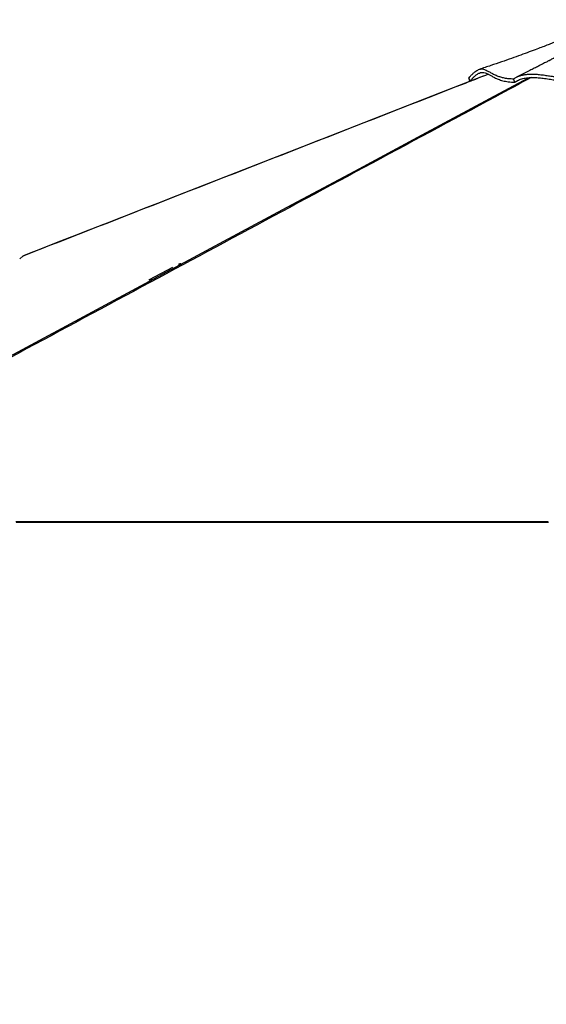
# Model space of a CAD drawing. Header units: millimetres. Extents: x 20 to 26560, y 40 to 18133.
# Tile 42 of 97: x 11083 to 12641, y 4591 to 7503. Entities that reach past the tile are written whole.
import ezdxf

# ---------------------------------------------------------------- set-up
doc = ezdxf.new("R2010")
doc.units = ezdxf.units.MM
doc.header["$LTSCALE"] = 2
doc.layers.add('COMPONENT_GEOMETRY', color=7, linetype='Continuous')
doc.styles.add('SLDTEXTSTYLE0', font='TXT', dxfattribs={"width": 0.75})
doc.dimstyles.new('SLDDIMSTYLE1', dxfattribs={"dimtxt": 150, "dimasz": 6.604, "dimexe": 0, "dimexo": 0.0625, "dimgap": 37.5, "dimtad": 0, "dimtih": 1, "dimtoh": 1, "dimdec": 0, "dimrnd": 1e-09, "dimzin": 12, "dimdsep": 46, "dimtxsty": 'SLDTEXTSTYLE0', "dimsah": 1, "dimcen": 0.09, "dimadec": 0, "dimazin": 3, "dimtfac": 1, "dimtdec": 0, "dimtofl": 0, "dimtmove": 0, "dimatfit": 3, "dimfxl": 1, "dimfrac": 2, "dimtolj": 1, "dimtzin": 12, "dimarcsym": 0})

# ---------------------------------------------------------------- blocks, each defined once
blk = doc.blocks.new('_D_4')
at = {"layer": 'COMPONENT_GEOMETRY', "color": 7}
for p, q in [((16972.6, 6016.7), (14872.6, 6016.7)), ((14879, 6016.7), (14879, 4080)), ((14578.9, 4049.5), (14533.2, 4049.5)), ((14533.2, 4049.5), (14533.2, 3811.4)), ((15179.1, 4049.5), (15224.8, 4049.5)), ((15224.8, 4049.5), (15224.8, 3811.4)), ((14533.2, 3811.4), (14578.9, 3811.4)), ((15224.8, 3811.4), (15179.1, 3811.4)), ((14879, 1650.3), (14879, 3587)), ((9299, 1650.3), (14885.3, 1650.3))]:
    blk.add_line(p, q, dxfattribs=at)
for points in [[(14879, 6016.7), (14878, 6010.1), (14880, 6010.1)], [(14879, 1650.3), (14880, 1656.9), (14878, 1656.9)]]:
    blk.add_solid(points, dxfattribs=at)
at = {"layer": 'COMPONENT_GEOMETRY', "color": 7, "char_height": 150, "attachment_point": 1, "style": 'SLDTEXTSTYLE0'}
for s, insert in [('7\'1.95"', (14578.9, 4004.8)), ('2183mm', (14469.8, 3780.3))]:
    blk.add_mtext(s, dxfattribs=dict(at, insert=insert))

msp = doc.modelspace()

# ---------------------------------------------------------------- linework, layer by layer
at = {"color": 7, "linetype": 'Continuous', "lineweight": 25}
for p, q in [((12411.81, 7330.92), (12412.56, 7331.19)), ((12414.81, 7320.96), (12411.81, 7330.92)), ((12415.2, 7321.11), (12412.56, 7331.19)), ((12418.01, 7321.7), (12414.81, 7320.96)), ((12547.84, 7318.13), (12544.06, 7327.99)), ((12547.97, 7318.19), (12547.84, 7318.13)), ((12547.84, 7318.12), (12547.84, 7318.12)), ((12547.95, 7318.17), (12564.88, 7326.63)), ((11092.43, 6803.54), (11082.89, 6795.23)), ((11082.89, 6795.23), (11092.43, 6803.54)), ((11092.43, 6803.54), (11094.03, 6804.55)), ((11535.45, 6769.68), (11466.16, 6733.12)), ((11428.89, 6016.65), (11421.62, 6016.65)), ((11660.89, 6016.65), (11656.02, 6016.65)), ((11815.89, 6016.65), (11812.42, 6016.65)), ((11940.05, 6016.65), (11937.64, 6016.65)), ((12199.01, 6016.65), (12188.37, 6016.65)), ((12455.86, 6016.65), (12443.98, 6016.65))]:
    msp.add_line(p, q, dxfattribs=at)
at = {"color": 8, "linetype": 'Continuous', "lineweight": 25, "flags": 128}
for points in [[(10300.51, 6102.46), (11674.55, 6840.62), (11874.28, 6947.91), (12074.02, 7055.21), (12273.77, 7162.52), (12473.54, 7269.83), (12587.96, 7331.29)], [(11559.56, 6780.64), (11556.71, 6780.32), (11553.89, 6779.39)]]:
    msp.add_lwpolyline(points, dxfattribs=at)
at = {"color": 7, "linetype": 'Continuous', "lineweight": 25, "flags": 128}
for points in [[(12453.75, 7335.66), (12330.03, 7287.34), (11978.13, 7149.89), (11530.26, 6974.95), (11490.85, 6959.55), (11451.44, 6944.16), (11412.6, 6928.99), (11375.9, 6914.65), (11341.42, 6901.18), (11330.5, 6896.92), (11317.92, 6892), (11303.62, 6886.42), (11287.6, 6880.16), (11269.86, 6873.23), (11250.39, 6865.62), (11229.2, 6857.35), (11203.89, 6847.46), (11176.51, 6836.77), (11147.04, 6825.25), (11115.48, 6812.93), (11094.03, 6804.55)], [(11553.89, 6779.39), (11553.81, 6779.35), (11553.24, 6779.06)], [(11466.16, 6733.12), (11466.74, 6733.41), (11466.89, 6733.48)], [(11071.93, 6018.61), (11087.45, 6018.61), (11095.21, 6018.61), (11110.73, 6018.61), (11118.49, 6018.61), (11134, 6018.61), (11141.76, 6018.61), (11149.52, 6018.61), (11165.04, 6018.61), (11172.8, 6018.61), (11188.32, 6018.61), (11196.07, 6018.61), (11211.59, 6018.61), (11219.35, 6018.61), (11227.11, 6018.61), (11242.63, 6018.61), (11250.39, 6018.61), (11265.9, 6018.61), (11273.66, 6018.61), (11289.18, 6018.61), (11296.94, 6018.61), (11312.46, 6018.61), (11320.21, 6018.61), (11327.97, 6018.61), (11343.49, 6018.61), (11351.25, 6018.61), (11366.77, 6018.61), (11374.53, 6018.61), (11390.04, 6018.61), (11397.8, 6018.61), (11405.56, 6018.61), (11421.08, 6018.61), (11428.84, 6018.61), (11444.36, 6018.61), (11452.11, 6018.61), (11467.63, 6018.61), (11475.39, 6018.61), (11483.15, 6018.61), (11498.67, 6018.61), (11506.43, 6018.61), (11521.94, 6018.61), (11529.7, 6018.61), (11545.22, 6018.61), (11552.98, 6018.61), (11560.74, 6018.61), (11576.25, 6018.61), (11584.01, 6018.61), (11599.53, 6018.61), (11607.29, 6018.61), (11622.81, 6018.61), (11630.57, 6018.61), (11646.08, 6018.61), (11653.84, 6018.61), (11661.6, 6018.61), (11677.12, 6018.61), (11684.88, 6018.61), (11700.39, 6018.61), (11708.15, 6018.61), (11723.67, 6018.61), (11731.43, 6018.61), (11739.19, 6018.61), (11754.71, 6018.61), (11762.46, 6018.61), (11777.98, 6018.61), (11785.74, 6018.61), (11801.26, 6018.61), (11809.02, 6018.61), (11816.78, 6018.61), (11832.29, 6018.61), (11840.05, 6018.61), (11855.57, 6018.61), (11863.33, 6018.61), (11878.85, 6018.61), (11886.6, 6018.61), (11902.12, 6018.61), (11909.88, 6018.61), (11917.64, 6018.61), (11933.16, 6018.61), (11940.92, 6018.61), (11956.43, 6018.61), (11964.19, 6018.61), (11979.71, 6018.61), (11987.47, 6018.61), (11995.23, 6018.61), (12010.75, 6018.61), (12018.5, 6018.61), (12034.02, 6018.61), (12041.78, 6018.61), (12057.3, 6018.61), (12065.06, 6018.61), (12072.82, 6018.61), (12088.33, 6018.61), (12096.09, 6018.61), (12111.61, 6018.61), (12119.37, 6018.61), (12134.89, 6018.61), (12142.64, 6018.61), (12150.4, 6018.61), (12165.92, 6018.61), (12173.68, 6018.61), (12189.2, 6018.61), (12196.96, 6018.61), (12212.47, 6018.61), (12220.23, 6018.61), (12235.75, 6018.61), (12243.51, 6018.61), (12251.27, 6018.61), (12266.78, 6018.61), (12274.54, 6018.61), (12290.06, 6018.61), (12297.82, 6018.61), (12313.34, 6018.61), (12321.1, 6018.61), (12328.85, 6018.61), (12344.37, 6018.61), (12352.13, 6018.61), (12367.65, 6018.61), (12375.41, 6018.61), (12390.92, 6018.61), (12398.68, 6018.61), (12406.44, 6018.61), (12421.96, 6018.61), (12429.72, 6018.61), (12445.24, 6018.61), (12452.99, 6018.61), (12468.51, 6018.61), (12476.27, 6018.61), (12484.03, 6018.61), (12499.55, 6018.61), (12507.31, 6018.61), (12522.82, 6018.61), (12530.58, 6018.61), (12546.1, 6018.61), (12553.86, 6018.61), (12569.38, 6018.61), (12577.13, 6018.61), (12584.89, 6018.61), (12600.41, 6018.61), (12608.17, 6018.61), (12623.69, 6018.61), (12631.45, 6018.61), (12646.96, 6018.61)], [(11072.09, 6016.65), (11087.61, 6016.65), (11095.36, 6016.65), (11110.88, 6016.65), (11118.64, 6016.65), (11134.16, 6016.65), (11141.92, 6016.65), (11149.68, 6016.65), (11165.19, 6016.65), (11172.95, 6016.65), (11188.47, 6016.65), (11196.23, 6016.65), (11211.75, 6016.65), (11219.5, 6016.65), (11235.02, 6016.65), (11242.78, 6016.65), (11250.54, 6016.65), (11266.06, 6016.65), (11273.82, 6016.65), (11289.33, 6016.65), (11297.09, 6016.65), (11312.61, 6016.65), (11320.37, 6016.65), (11328.13, 6016.65), (11343.64, 6016.65), (11351.4, 6016.65), (11366.92, 6016.65), (11374.68, 6016.65), (11390.2, 6016.65), (11397.96, 6016.65), (11405.72, 6016.65), (11421.23, 6016.65), (11428.99, 6016.65), (11444.51, 6016.65), (11452.27, 6016.65), (11467.79, 6016.65), (11475.54, 6016.65), (11483.3, 6016.65), (11498.82, 6016.65), (11506.58, 6016.65), (11522.1, 6016.65), (11529.86, 6016.65), (11545.37, 6016.65), (11553.13, 6016.65), (11568.65, 6016.65), (11576.41, 6016.65), (11584.17, 6016.65), (11599.68, 6016.65), (11607.44, 6016.65), (11622.96, 6016.65), (11630.72, 6016.65), (11646.24, 6016.65), (11654, 6016.65), (11661.75, 6016.65), (11677.27, 6016.65), (11685.03, 6016.65), (11700.55, 6016.65), (11708.31, 6016.65), (11723.82, 6016.65), (11731.58, 6016.65), (11739.34, 6016.65), (11754.86, 6016.65), (11762.62, 6016.65), (11778.14, 6016.65), (11785.89, 6016.65), (11801.41, 6016.65), (11809.17, 6016.65), (11816.93, 6016.65), (11832.45, 6016.65), (11840.21, 6016.65), (11855.72, 6016.65), (11863.48, 6016.65), (11879, 6016.65), (11886.76, 6016.65), (11902.28, 6016.65), (11910.03, 6016.65), (11917.79, 6016.65), (11933.31, 6016.65), (11941.07, 6016.65), (11956.59, 6016.65), (11964.35, 6016.65), (11979.86, 6016.65), (11987.62, 6016.65), (11995.38, 6016.65), (12010.9, 6016.65), (12018.66, 6016.65), (12034.18, 6016.65), (12041.93, 6016.65), (12057.45, 6016.65), (12065.21, 6016.65), (12072.97, 6016.65), (12088.49, 6016.65), (12096.25, 6016.65), (12111.76, 6016.65), (12119.52, 6016.65), (12135.04, 6016.65), (12142.8, 6016.65), (12150.56, 6016.65), (12166.07, 6016.65), (12173.83, 6016.65), (12189.35, 6016.65), (12197.11, 6016.65), (12212.63, 6016.65), (12220.39, 6016.65), (12235.9, 6016.65), (12243.66, 6016.65), (12251.42, 6016.65), (12266.94, 6016.65), (12274.7, 6016.65), (12290.21, 6016.65), (12297.97, 6016.65), (12313.49, 6016.65), (12321.25, 6016.65), (12329.01, 6016.65), (12344.53, 6016.65), (12352.28, 6016.65), (12367.8, 6016.65), (12375.56, 6016.65), (12391.08, 6016.65), (12398.84, 6016.65), (12406.6, 6016.65), (12422.11, 6016.65), (12429.87, 6016.65), (12445.39, 6016.65), (12453.15, 6016.65), (12468.67, 6016.65), (12476.42, 6016.65), (12491.94, 6016.65), (12499.7, 6016.65), (12507.46, 6016.65), (12522.98, 6016.65), (12530.74, 6016.65), (12546.25, 6016.65), (12554.01, 6016.65), (12569.53, 6016.65), (12577.29, 6016.65), (12585.05, 6016.65), (12600.56, 6016.65), (12608.32, 6016.65), (12623.84, 6016.65), (12631.6, 6016.65), (12647.12, 6016.65)], [(12611.58, 6016.65), (12606.84, 6016.65), (12599.08, 6016.65), (12583.57, 6016.65), (12575.81, 6016.65), (12563.02, 6016.65)]]:
    msp.add_lwpolyline(points, dxfattribs=at)
at = {"color": 8, "linetype": 'Continuous', "lineweight": 25}
msp.add_arc((11472.85, 6719.75), 14.96, 81.03301, 113.46052, dxfattribs=at)
at = {"color": 7, "linetype": 'Continuous', "lineweight": 25}
for points, knots in [([(12820.6, 7502.78), (12817.23, 7501.2), (12811.08, 7498.3), (12802.73, 7494.46), (12795.92, 7491.36), (12789.97, 7488.67), (12784.31, 7486.13), (12778.39, 7483.5), (12768.37, 7479.07), (12754.58, 7473.06), (12739.81, 7466.73), (12728.58, 7461.98), (12721.11, 7458.85), (12714.92, 7456.26), (12709.32, 7453.94), (12703.59, 7451.57), (12697.43, 7449.04), (12690.36, 7446.14), (12681.88, 7442.7), (12671.61, 7438.56), (12659.54, 7433.75), (12645.68, 7428.29), (12630.04, 7422.2), (12611.52, 7415.1), (12589.9, 7406.96), (12564.98, 7397.79), (12537.7, 7387.99), (12508.08, 7377.64), (12476.15, 7366.79), (12454.04, 7359.6), (12442.62, 7355.88)], [0, 0, 0, 0, 0.0277765, 0.0507376, 0.06901447, 0.08378892, 0.09900728, 0.11501886, 0.13182123, 0.18033355, 0.22680064, 0.2525019, 0.27292886, 0.28800382, 0.30245185, 0.31774252, 0.3338737, 0.35165794, 0.37410186, 0.40126126, 0.43310769, 0.46960794, 0.5107244, 0.55641522, 0.61544114, 0.68055096, 0.7516581, 0.82866936, 0.91148519, 1, 1, 1, 1]), ([(12708.53, 7413.38), (12708.04, 7413.1), (12706.03, 7411.97), (12701.07, 7409.24), (12693.57, 7405.21), (12686.18, 7401.23), (12678.86, 7397.29), (12671.81, 7393.53), (12665.29, 7390.07), (12659.48, 7386.99), (12655.03, 7384.65), (12651.65, 7382.87), (12648.76, 7381.36), (12645.34, 7379.57), (12641.05, 7377.33), (12635.87, 7374.64), (12629.8, 7371.5), (12621.74, 7367.35), (12611.4, 7362.07), (12598.53, 7355.55), (12583.99, 7348.27), (12568.41, 7340.55), (12557.7, 7335.33), (12552.37, 7332.73)], [0, 0, 0, 0, 0.0134815, 0.0550672, 0.0997999, 0.1448366, 0.1899254, 0.2350818, 0.278072, 0.3151825, 0.3463805, 0.3635729, 0.3800664, 0.4018083, 0.4292514, 0.4623784, 0.5011686, 0.5455971, 0.6172151, 0.6997381, 0.7930612, 0.8970639, 1, 1, 1, 1]), ([(12412.56, 7331.19), (12415.05, 7334.03), (12419.96, 7339.64), (12426.57, 7345.98), (12432.59, 7350.82), (12438.1, 7354.18), (12443.62, 7356.41), (12449.18, 7357.3), (12454.87, 7356.72), (12460.52, 7354.91), (12466.96, 7351.83), (12474.57, 7347.48), (12484.02, 7342.15), (12494.24, 7337.31), (12505.1, 7333.41), (12516.36, 7330.57), (12529.18, 7328.56), (12539.25, 7328.26), (12544.31, 7328.11)], [0, 0, 0, 0, 0.05365829, 0.10609892, 0.15766493, 0.20863008, 0.25920028, 0.32207567, 0.38474428, 0.4472773, 0.50966636, 0.59252084, 0.67483693, 0.75649575, 0.81733996, 0.87799174, 0.93873361, 1, 1, 1, 1]), ([(12415.19, 7321.11), (12417.4, 7323.59), (12421.83, 7328.57), (12427.34, 7333.96), (12432, 7338.01), (12437.25, 7341.96), (12443.34, 7345.37), (12450.04, 7347.17), (12456.62, 7346.97), (12463.32, 7344.89), (12470.54, 7341.24), (12478.5, 7336.61), (12487.69, 7331.51), (12496.79, 7327.32), (12505.2, 7324.28), (12512.17, 7322.24), (12519.87, 7320.51), (12528.38, 7319.19), (12537.65, 7318.31), (12544.52, 7318.22), (12547.96, 7318.17)], [0, 0, 0, 0, 0.0461222, 0.0924599, 0.1262097, 0.1599607, 0.2279846, 0.2973295, 0.3669866, 0.4446907, 0.5225537, 0.6006926, 0.6789317, 0.7579623, 0.7976449, 0.8373251, 0.8777735, 0.9182188, 0.9591108, 1, 1, 1, 1]), ([(12544.06, 7327.99), (12546.38, 7329.42), (12551.06, 7332.31), (12559.18, 7335.82), (12568.07, 7338.6), (12577.67, 7340.52), (12587.71, 7341.6), (12599.65, 7341.98), (12613.36, 7341.39), (12628.6, 7339.81), (12643.42, 7337.72), (12657.78, 7335.43), (12671.64, 7333.19), (12684.95, 7331.2), (12697.59, 7329.67), (12709.52, 7328.76), (12720.62, 7328.66), (12731.35, 7329.27), (12742.16, 7330.5), (12753.35, 7332.25), (12765.27, 7334.43), (12778.22, 7336.87), (12792.3, 7339.34), (12807.06, 7341.57), (12821.99, 7343.43), (12836.91, 7344.8), (12851.72, 7345.6), (12866.28, 7345.69), (12880.36, 7344.96), (12893.64, 7343.37), (12906.42, 7341.22), (12918.99, 7338.7), (12931.68, 7335.98), (12943.37, 7333.51), (12954.1, 7331.47), (12963.71, 7329.91), (12973.64, 7328.67), (12983.62, 7327.86), (12993.4, 7327.41), (13005.87, 7327.2), (13020.72, 7327.45), (13037.75, 7328.2), (13054.57, 7329.11), (13071.56, 7330), (13088.71, 7330.88), (13113.87, 7332.12), (13147.34, 7333.63), (13189.84, 7335.13), (13233.21, 7336.03), (13277.15, 7336.11), (13320.7, 7335.19), (13363.62, 7333.28), (13391.27, 7331.09), (13405.1, 7330)], [0, 0, 0, 0, 0.01188551, 0.0239192, 0.03603753, 0.04812755, 0.06011224, 0.07189895, 0.08911545, 0.10575729, 0.12184869, 0.13742481, 0.15249015, 0.16701805, 0.18097125, 0.19431365, 0.20763302, 0.22155787, 0.23603903, 0.25103449, 0.26653831, 0.28255832, 0.29901171, 0.31537757, 0.33159029, 0.34766293, 0.36360564, 0.37941322, 0.39510361, 0.41077099, 0.42645712, 0.442177, 0.45793107, 0.47373362, 0.48430368, 0.49489728, 0.50549817, 0.51604786, 0.52652581, 0.53693399, 0.5571615, 0.57723525, 0.59716031, 0.61706603, 0.63699622, 0.6569527, 0.70411403, 0.75147013, 0.80088758, 0.8505065, 0.90027776, 0.95013464, 1, 1, 1, 1]), ([(12414.81, 7320.96), (12416.48, 7321.56), (12420.27, 7322.93), (12426.07, 7325.02), (12430.18, 7326.51), (12432.19, 7327.24)], [0, 0, 0, 0, 0.2886518, 0.6541215, 1, 1, 1, 1]), ([(12415.19, 7321.11), (12415.13, 7321.08), (12415, 7321.04), (12414.87, 7320.99), (12414.81, 7320.97)], [0, 0, 0, 0, 0.5, 1, 1, 1, 1]), ([(12547.84, 7318.12), (12549.52, 7319.22), (12552.88, 7321.4), (12558.6, 7324.25), (12564.84, 7326.72), (12571.56, 7328.72), (12578.64, 7330.21), (12586.05, 7331.23), (12593.79, 7331.79), (12603.91, 7331.97), (12616.46, 7331.38), (12632.4, 7329.7), (12648.52, 7327.36), (12664.75, 7324.73), (12678.76, 7322.51), (12691.42, 7320.76), (12701.44, 7319.68), (12710.54, 7319.05), (12720.15, 7318.84), (12731.14, 7319.29), (12743.05, 7320.54), (12754.91, 7322.34), (12765.75, 7324.29), (12775.84, 7326.17), (12785.16, 7327.88), (12795.19, 7329.59), (12806.88, 7331.4), (12820.14, 7333.15), (12834.86, 7334.64), (12848.44, 7335.5), (12860.35, 7335.77), (12870.62, 7335.61), (12880.31, 7335.02), (12891.42, 7333.83), (12903.69, 7331.9), (12918.77, 7328.91), (12931.92, 7326), (12943.57, 7323.56), (12951.88, 7321.94), (12960.58, 7320.46), (12969.44, 7319.23), (12978.24, 7318.37), (12987.44, 7317.79), (12997.45, 7317.5), (13008.16, 7317.49), (13022.59, 7317.81), (13047.13, 7318.98), (13081.32, 7320.85), (13122.39, 7322.84), (13162.77, 7324.51), (13203.48, 7325.74), (13244.23, 7326.34), (13284.77, 7326.19), (13324.87, 7325.14), (13364.44, 7323.23), (13390.03, 7321.17), (13402.84, 7320.14)], [0, 0, 0, 0, 0.00885164, 0.01770178, 0.02675531, 0.03580816, 0.0446651, 0.05352294, 0.06256942, 0.07161791, 0.08790925, 0.10421684, 0.12395806, 0.14066398, 0.15740863, 0.17006834, 0.18271823, 0.1912657, 0.20167966, 0.21757925, 0.23349919, 0.24956198, 0.26561793, 0.2763772, 0.28781465, 0.29946342, 0.31111856, 0.32710854, 0.34311517, 0.35911388, 0.37121343, 0.3820953, 0.39315066, 0.40420937, 0.4212812, 0.43836599, 0.46131365, 0.4709138, 0.48050836, 0.49036405, 0.50020615, 0.50933048, 0.51846458, 0.52974223, 0.54213267, 0.55459927, 0.57974973, 0.63003943, 0.67614991, 0.72231074, 0.76853275, 0.81476401, 0.86089794, 0.90707912, 0.95348081, 1, 1, 1, 1]), ([(11559.48, 6780.69), (11559.33, 6780.7), (11558.11, 6780.74), (11556.21, 6780.34), (11554.62, 6779.64), (11553.96, 6779.35)], [0, 0, 0, 0, 0.0755635, 0.6158317, 1, 1, 1, 1]), ([(11466.96, 6733.44), (11466.67, 6733.33), (11465.79, 6733.01), (11465.04, 6732.42), (11464.55, 6732.03)], [0, 0, 0, 0, 0.3325288, 1, 1, 1, 1])]:
    msp.add_open_spline(points, degree=3, knots=knots, dxfattribs=at)
at = {"color": 8, "linetype": 'Continuous', "lineweight": 25}
for points, knots in [([(12469.78, 7341.51), (12446.68, 7332.49), (12278.22, 7266.75), (11964.46, 7144.15), (11528.44, 6973.85), (11237.76, 6860.31), (11092.43, 6803.54)], [0, 0, 0, 0, 0.0503173, 0.3668784, 0.6834392, 1, 1, 1, 1]), ([(12596.4, 7331.77), (12561.23, 7312.83), (12396.3, 7224), (12101.15, 7065.55), (11711.48, 6856.13), (11321.73, 6646.76), (10932, 6437.37), (10542.26, 6227.99), (10282.43, 6088.4), (10152.52, 6018.61)], [0, 0, 0, 0, 0.043226, 0.2026881, 0.3621505, 0.5216129, 0.6810752, 0.8405376, 1, 1, 1, 1])]:
    msp.add_open_spline(points, degree=3, knots=knots, dxfattribs=at)

# ---------------------------------------------------------------- dimensions: what is measured, and where the dimension line sits
at = {"layer": 'COMPONENT_GEOMETRY', "color": 7}
dim = msp.add_linear_dim(base=(14879, 1650.33), p1=(16975.12, 6016.65), p2=(9296.46, 1650.33), angle=90, dimstyle='SLDDIMSTYLE1', dxfattribs=at)
dim.commit()
dim.dimension.update_dxf_attribs({"geometry": '_D_4', "text_midpoint": (14879, 3833.49), "dimtype": 160})

doc.saveas('drawing.dxf')
